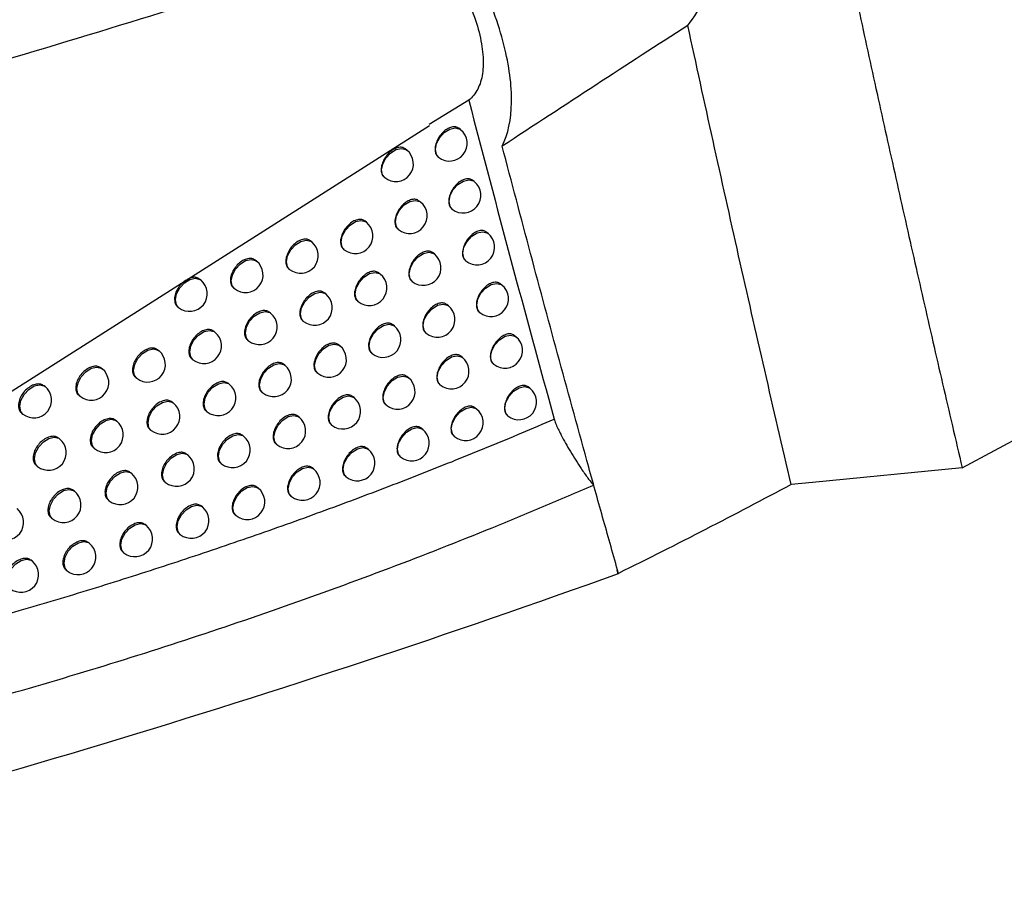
# Model space of a CAD drawing. Header units: millimetres. Extents: x 15231 to 16570, y 10019 to 11489.
# Tile 192 of 206: x 16392 to 16420, y 11014 to 11039. Entities that reach past the tile are written whole.
import ezdxf

# ---------------------------------------------------------------- set-up
doc = ezdxf.new("R2010")
doc.units = ezdxf.units.MM

msp = doc.modelspace()

# ---------------------------------------------------------------- linework, layer by layer
at = {"color": 7, "linetype": 'Continuous', "lineweight": 25}
for p, q in [((16419.042, 11026.029), (16508.197, 11073.964)), ((16405.067, 11036.439), (16403.943, 11035.757)), ((16384.597, 11023.417), (16403.959, 11035.727)), ((16404.837, 11035.606), (16404.789, 11035.644)), ((16403.315, 11035.027), (16403.27, 11035.063)), ((16404.198, 11034.837), (16404.211, 11034.826)), ((16402.672, 11034.26), (16402.688, 11034.247)), ((16405.224, 11034.135), (16405.176, 11034.174)), ((16403.704, 11033.554), (16403.659, 11033.591)), ((16404.585, 11033.365), (16404.598, 11033.355)), ((16402.169, 11032.985), (16402.127, 11033.019)), ((16403.062, 11032.787), (16403.077, 11032.775)), ((16405.614, 11032.667), (16405.566, 11032.706)), ((16400.62, 11032.428), (16400.581, 11032.459)), ((16401.524, 11032.221), (16401.543, 11032.206)), ((16404.096, 11032.085), (16404.05, 11032.121)), ((16399.056, 11031.882), (16399.02, 11031.911)), ((16404.976, 11031.897), (16404.988, 11031.887)), ((16399.972, 11031.666), (16399.993, 11031.649)), ((16402.563, 11031.514), (16402.521, 11031.548)), ((16397.477, 11031.349), (16397.444, 11031.375)), ((16403.454, 11031.317), (16403.47, 11031.305)), ((16406.007, 11031.202), (16405.958, 11031.241)), ((16398.405, 11031.123), (16398.429, 11031.103)), ((16401.017, 11030.954), (16400.977, 11030.986)), ((16401.919, 11030.749), (16401.937, 11030.734)), ((16404.491, 11030.618), (16404.445, 11030.654)), ((16396.824, 11030.591), (16396.851, 11030.569)), ((16399.455, 11030.406), (16399.419, 11030.436)), ((16405.369, 11030.431), (16405.381, 11030.422)), ((16400.369, 11030.192), (16400.39, 11030.175)), ((16402.961, 11030.045), (16402.918, 11030.079)), ((16397.88, 11029.87), (16397.847, 11029.897)), ((16403.85, 11029.85), (16403.865, 11029.838)), ((16406.403, 11029.739), (16406.353, 11029.779)), ((16398.805, 11029.646), (16398.829, 11029.627)), ((16401.416, 11029.483), (16401.376, 11029.515)), ((16396.29, 11029.345), (16396.26, 11029.37)), ((16402.317, 11029.279), (16402.334, 11029.265)), ((16397.227, 11029.112), (16397.254, 11029.091)), ((16399.858, 11028.933), (16399.821, 11028.963)), ((16404.889, 11029.153), (16404.842, 11029.19)), ((16405.765, 11028.968), (16405.776, 11028.959)), ((16394.686, 11028.832), (16394.658, 11028.854)), ((16400.77, 11028.72), (16400.79, 11028.704)), ((16395.634, 11028.59), (16395.664, 11028.566)), ((16398.285, 11028.395), (16398.251, 11028.422)), ((16403.361, 11028.579), (16403.317, 11028.614)), ((16404.248, 11028.385), (16404.262, 11028.374)), ((16393.067, 11028.331), (16393.042, 11028.35)), ((16399.208, 11028.173), (16399.232, 11028.154)), ((16406.801, 11028.279), (16406.752, 11028.319)), ((16394.027, 11028.079), (16394.06, 11028.053)), ((16396.699, 11027.867), (16396.668, 11027.892)), ((16401.819, 11028.015), (16401.778, 11028.048)), ((16402.717, 11027.813), (16402.734, 11027.799)), ((16392.405, 11027.579), (16392.441, 11027.551)), ((16397.633, 11027.636), (16397.659, 11027.615)), ((16405.289, 11027.692), (16405.243, 11027.729)), ((16395.098, 11027.352), (16395.069, 11027.374)), ((16400.263, 11027.463), (16400.226, 11027.493)), ((16406.164, 11027.508), (16406.175, 11027.5)), ((16396.043, 11027.111), (16396.072, 11027.088)), ((16401.173, 11027.252), (16401.193, 11027.236)), ((16403.764, 11027.116), (16403.72, 11027.151)), ((16393.482, 11026.847), (16393.457, 11026.868)), ((16398.693, 11026.922), (16398.659, 11026.95)), ((16399.614, 11026.702), (16399.637, 11026.684)), ((16404.649, 11026.923), (16404.663, 11026.912)), ((16394.44, 11026.598), (16394.471, 11026.572)), ((16402.224, 11026.55), (16402.183, 11026.583)), ((16397.11, 11026.392), (16397.078, 11026.418)), ((16398.042, 11026.163), (16398.067, 11026.143)), ((16403.121, 11026.349), (16403.137, 11026.336)), ((16392.822, 11026.095), (16392.856, 11026.068)), ((16395.512, 11025.874), (16395.483, 11025.897)), ((16400.671, 11025.996), (16400.633, 11026.027)), ((16419.042, 11026.029), (16414.804, 11025.613)), ((16396.455, 11025.636), (16396.484, 11025.613)), ((16401.578, 11025.786), (16401.598, 11025.771)), ((16414.804, 11025.613), (16414.199, 11025.554)), ((16393.9, 11025.367), (16393.874, 11025.388)), ((16399.104, 11025.453), (16399.069, 11025.481)), ((16394.855, 11025.119), (16394.886, 11025.094)), ((16400.023, 11025.234), (16400.045, 11025.216)), ((16397.524, 11024.921), (16397.491, 11024.947)), ((16393.24, 11024.614), (16393.274, 11024.587)), ((16398.453, 11024.693), (16398.478, 11024.673)), ((16395.929, 11024.399), (16395.9, 11024.423)), ((16394.321, 11023.889), (16394.294, 11023.911)), ((16396.87, 11024.163), (16396.897, 11024.141)), ((16395.272, 11023.644), (16395.303, 11023.62)), ((16392.699, 11023.391), (16392.675, 11023.41)), ((16393.661, 11023.137), (16393.695, 11023.11)), ((16409.299, 11023.025), (16409.271, 11023.127)), ((16409.294, 11023.045), (16409.308, 11023.037))]:
    msp.add_line(p, q, dxfattribs=at)
at = {"color": 7, "linetype": 'Continuous', "lineweight": 25, "flags": 128}
for points in [[(16404.211, 11034.826), (16404.151, 11034.903), (16404.122, 11035.044), (16404.155, 11035.212), (16404.244, 11035.38), (16404.375, 11035.524), (16404.529, 11035.62), (16404.682, 11035.655), (16404.812, 11035.623), (16404.837, 11035.606)], [(16402.688, 11034.247), (16402.628, 11034.324), (16402.6, 11034.465), (16402.632, 11034.633), (16402.721, 11034.802), (16402.853, 11034.945), (16403.007, 11035.041), (16403.16, 11035.076), (16403.289, 11035.045), (16403.315, 11035.027)], [(16404.598, 11033.355), (16404.538, 11033.432), (16404.509, 11033.573), (16404.542, 11033.741), (16404.631, 11033.909), (16404.762, 11034.053), (16404.916, 11034.149), (16405.07, 11034.184), (16405.199, 11034.153), (16405.224, 11034.135)], [(16403.077, 11032.775), (16403.017, 11032.851), (16402.989, 11032.993), (16403.021, 11033.161), (16403.11, 11033.329), (16403.242, 11033.472), (16403.396, 11033.569), (16403.549, 11033.604), (16403.678, 11033.572), (16403.704, 11033.554)], [(16401.543, 11032.206), (16401.483, 11032.282), (16401.454, 11032.424), (16401.487, 11032.592), (16401.575, 11032.76), (16401.707, 11032.903), (16401.861, 11033), (16402.014, 11033.035), (16402.144, 11033.003), (16402.169, 11032.985)], [(16404.988, 11031.887), (16404.928, 11031.964), (16404.899, 11032.105), (16404.932, 11032.273), (16405.021, 11032.441), (16405.152, 11032.585), (16405.306, 11032.681), (16405.459, 11032.716), (16405.589, 11032.684), (16405.614, 11032.667)], [(16399.993, 11031.649), (16399.933, 11031.725), (16399.905, 11031.866), (16399.937, 11032.034), (16400.026, 11032.203), (16400.158, 11032.346), (16400.312, 11032.442), (16400.465, 11032.477), (16400.594, 11032.446), (16400.62, 11032.428)], [(16403.47, 11031.305), (16403.41, 11031.381), (16403.381, 11031.523), (16403.414, 11031.691), (16403.502, 11031.859), (16403.634, 11032.002), (16403.788, 11032.099), (16403.941, 11032.134), (16404.07, 11032.102), (16404.096, 11032.085)], [(16398.429, 11031.103), (16398.369, 11031.179), (16398.341, 11031.321), (16398.373, 11031.489), (16398.462, 11031.657), (16398.594, 11031.8), (16398.748, 11031.897), (16398.901, 11031.932), (16399.03, 11031.9), (16399.056, 11031.882)], [(16401.937, 11030.734), (16401.877, 11030.811), (16401.848, 11030.952), (16401.881, 11031.12), (16401.97, 11031.288), (16402.101, 11031.432), (16402.255, 11031.528), (16402.409, 11031.563), (16402.538, 11031.531), (16402.563, 11031.514)], [(16396.851, 11030.569), (16396.791, 11030.645), (16396.762, 11030.787), (16396.795, 11030.955), (16396.884, 11031.123), (16397.015, 11031.266), (16397.169, 11031.363), (16397.323, 11031.398), (16397.452, 11031.366), (16397.477, 11031.349)], [(16405.381, 11030.422), (16405.321, 11030.498), (16405.292, 11030.64), (16405.325, 11030.808), (16405.413, 11030.976), (16405.545, 11031.119), (16405.699, 11031.216), (16405.852, 11031.251), (16405.982, 11031.219), (16406.007, 11031.202)], [(16400.39, 11030.175), (16400.33, 11030.251), (16400.302, 11030.393), (16400.334, 11030.56), (16400.423, 11030.729), (16400.555, 11030.872), (16400.709, 11030.969), (16400.862, 11031.004), (16400.991, 11030.972), (16401.017, 11030.954)], [(16403.865, 11029.838), (16403.804, 11029.914), (16403.776, 11030.056), (16403.808, 11030.224), (16403.897, 11030.392), (16404.029, 11030.535), (16404.183, 11030.632), (16404.336, 11030.667), (16404.465, 11030.635), (16404.491, 11030.618)], [(16398.829, 11029.627), (16398.769, 11029.703), (16398.741, 11029.845), (16398.773, 11030.013), (16398.862, 11030.181), (16398.993, 11030.324), (16399.148, 11030.421), (16399.301, 11030.456), (16399.43, 11030.424), (16399.455, 11030.406)], [(16402.334, 11029.265), (16402.274, 11029.342), (16402.246, 11029.483), (16402.278, 11029.651), (16402.367, 11029.819), (16402.499, 11029.963), (16402.653, 11030.059), (16402.806, 11030.094), (16402.935, 11030.062), (16402.961, 11030.045)], [(16397.254, 11029.091), (16397.194, 11029.167), (16397.165, 11029.308), (16397.198, 11029.476), (16397.286, 11029.645), (16397.418, 11029.788), (16397.572, 11029.884), (16397.725, 11029.919), (16397.855, 11029.888), (16397.88, 11029.87)], [(16405.776, 11028.959), (16405.716, 11029.036), (16405.688, 11029.177), (16405.72, 11029.345), (16405.809, 11029.513), (16405.941, 11029.657), (16406.095, 11029.753), (16406.248, 11029.788), (16406.377, 11029.756), (16406.403, 11029.739)], [(16400.79, 11028.704), (16400.73, 11028.78), (16400.701, 11028.922), (16400.734, 11029.09), (16400.823, 11029.258), (16400.954, 11029.401), (16401.108, 11029.498), (16401.262, 11029.533), (16401.391, 11029.501), (16401.416, 11029.483)], [(16395.664, 11028.566), (16395.604, 11028.642), (16395.575, 11028.784), (16395.608, 11028.951), (16395.697, 11029.12), (16395.828, 11029.263), (16395.982, 11029.36), (16396.136, 11029.395), (16396.265, 11029.363), (16396.29, 11029.345)], [(16399.232, 11028.154), (16399.172, 11028.23), (16399.143, 11028.372), (16399.176, 11028.539), (16399.264, 11028.708), (16399.396, 11028.851), (16399.55, 11028.948), (16399.703, 11028.983), (16399.833, 11028.951), (16399.858, 11028.933)], [(16404.262, 11028.374), (16404.202, 11028.45), (16404.174, 11028.592), (16404.206, 11028.759), (16404.295, 11028.928), (16404.427, 11029.071), (16404.581, 11029.168), (16404.734, 11029.203), (16404.863, 11029.171), (16404.889, 11029.153)], [(16394.06, 11028.053), (16394, 11028.129), (16393.971, 11028.271), (16394.004, 11028.438), (16394.092, 11028.607), (16394.224, 11028.75), (16394.378, 11028.846), (16394.531, 11028.881), (16394.66, 11028.85), (16394.686, 11028.832)], [(16392.441, 11027.551), (16392.381, 11027.627), (16392.352, 11027.769), (16392.385, 11027.937), (16392.474, 11028.105), (16392.605, 11028.248), (16392.759, 11028.345), (16392.913, 11028.38), (16393.042, 11028.348), (16393.067, 11028.331)], [(16397.659, 11027.615), (16397.599, 11027.692), (16397.57, 11027.833), (16397.603, 11028.001), (16397.692, 11028.169), (16397.823, 11028.313), (16397.977, 11028.409), (16398.131, 11028.444), (16398.26, 11028.412), (16398.285, 11028.395)], [(16402.734, 11027.799), (16402.674, 11027.876), (16402.646, 11028.017), (16402.678, 11028.185), (16402.767, 11028.353), (16402.899, 11028.497), (16403.053, 11028.593), (16403.206, 11028.628), (16403.335, 11028.596), (16403.361, 11028.579)], [(16406.175, 11027.5), (16406.115, 11027.576), (16406.087, 11027.718), (16406.119, 11027.885), (16406.208, 11028.054), (16406.339, 11028.197), (16406.493, 11028.293), (16406.647, 11028.328), (16406.776, 11028.297), (16406.801, 11028.279)], [(16396.072, 11027.088), (16396.012, 11027.164), (16395.984, 11027.306), (16396.016, 11027.474), (16396.105, 11027.642), (16396.237, 11027.785), (16396.391, 11027.882), (16396.544, 11027.917), (16396.673, 11027.885), (16396.699, 11027.867)], [(16401.193, 11027.236), (16401.133, 11027.312), (16401.104, 11027.454), (16401.137, 11027.622), (16401.225, 11027.79), (16401.357, 11027.933), (16401.511, 11028.03), (16401.664, 11028.065), (16401.793, 11028.033), (16401.819, 11028.015)], [(16404.663, 11026.912), (16404.603, 11026.989), (16404.574, 11027.13), (16404.607, 11027.298), (16404.696, 11027.466), (16404.827, 11027.61), (16404.981, 11027.706), (16405.135, 11027.741), (16405.264, 11027.709), (16405.289, 11027.692)], [(16394.471, 11026.572), (16394.411, 11026.648), (16394.383, 11026.79), (16394.415, 11026.958), (16394.504, 11027.126), (16394.636, 11027.269), (16394.79, 11027.366), (16394.943, 11027.401), (16395.072, 11027.369), (16395.098, 11027.352)], [(16399.637, 11026.684), (16399.577, 11026.76), (16399.548, 11026.902), (16399.581, 11027.069), (16399.67, 11027.238), (16399.801, 11027.381), (16399.955, 11027.478), (16400.109, 11027.513), (16400.238, 11027.481), (16400.263, 11027.463)], [(16403.137, 11026.336), (16403.077, 11026.412), (16403.049, 11026.554), (16403.081, 11026.722), (16403.17, 11026.89), (16403.302, 11027.033), (16403.456, 11027.13), (16403.609, 11027.165), (16403.738, 11027.133), (16403.764, 11027.116)], [(16392.856, 11026.068), (16392.796, 11026.144), (16392.768, 11026.285), (16392.8, 11026.453), (16392.889, 11026.622), (16393.02, 11026.765), (16393.175, 11026.861), (16393.328, 11026.896), (16393.457, 11026.865), (16393.482, 11026.847)], [(16398.067, 11026.143), (16398.007, 11026.219), (16397.979, 11026.361), (16398.011, 11026.528), (16398.1, 11026.697), (16398.231, 11026.84), (16398.386, 11026.937), (16398.539, 11026.972), (16398.668, 11026.94), (16398.693, 11026.922)], [(16396.484, 11025.613), (16396.424, 11025.689), (16396.395, 11025.831), (16396.428, 11025.999), (16396.516, 11026.167), (16396.648, 11026.31), (16396.802, 11026.407), (16396.955, 11026.442), (16397.084, 11026.41), (16397.11, 11026.392)], [(16401.598, 11025.771), (16401.538, 11025.847), (16401.509, 11025.989), (16401.542, 11026.156), (16401.631, 11026.325), (16401.762, 11026.468), (16401.916, 11026.565), (16402.07, 11026.6), (16402.199, 11026.568), (16402.224, 11026.55)], [(16394.886, 11025.094), (16394.826, 11025.171), (16394.797, 11025.312), (16394.83, 11025.48), (16394.919, 11025.648), (16395.05, 11025.792), (16395.204, 11025.888), (16395.358, 11025.923), (16395.487, 11025.891), (16395.512, 11025.874)], [(16400.045, 11025.216), (16399.985, 11025.293), (16399.956, 11025.434), (16399.989, 11025.602), (16400.078, 11025.77), (16400.209, 11025.914), (16400.363, 11026.01), (16400.517, 11026.045), (16400.646, 11026.013), (16400.671, 11025.996)], [(16393.274, 11024.587), (16393.214, 11024.664), (16393.186, 11024.805), (16393.218, 11024.973), (16393.307, 11025.141), (16393.438, 11025.285), (16393.593, 11025.381), (16393.746, 11025.416), (16393.875, 11025.384), (16393.9, 11025.367)], [(16398.478, 11024.673), (16398.418, 11024.75), (16398.389, 11024.891), (16398.422, 11025.059), (16398.511, 11025.227), (16398.642, 11025.371), (16398.796, 11025.467), (16398.95, 11025.502), (16399.079, 11025.47), (16399.104, 11025.453)], [(16396.897, 11024.141), (16396.837, 11024.217), (16396.809, 11024.359), (16396.841, 11024.527), (16396.93, 11024.695), (16397.062, 11024.838), (16397.216, 11024.935), (16397.369, 11024.97), (16397.498, 11024.938), (16397.524, 11024.921)], [(16395.303, 11023.62), (16395.243, 11023.696), (16395.214, 11023.838), (16395.247, 11024.006), (16395.336, 11024.174), (16395.467, 11024.317), (16395.621, 11024.414), (16395.775, 11024.449), (16395.904, 11024.417), (16395.929, 11024.399)], [(16393.695, 11023.11), (16393.635, 11023.186), (16393.606, 11023.328), (16393.639, 11023.496), (16393.727, 11023.664), (16393.859, 11023.807), (16394.013, 11023.904), (16394.166, 11023.939), (16394.296, 11023.907), (16394.321, 11023.889)], [(16392.072, 11022.611), (16392.012, 11022.687), (16391.984, 11022.829), (16392.016, 11022.997), (16392.105, 11023.165), (16392.237, 11023.308), (16392.391, 11023.405), (16392.544, 11023.44), (16392.673, 11023.408), (16392.699, 11023.391)]]:
    msp.add_lwpolyline(points, dxfattribs=at)
at = {"color": 7, "linetype": 'Continuous', "lineweight": 25}
for centre in [(16404.524, 11035.216), (16403.001, 11034.637), (16404.911, 11033.745), (16403.391, 11033.165), (16401.856, 11032.596), (16405.301, 11032.277), (16400.306, 11032.038), (16403.783, 11031.695), (16398.743, 11031.493), (16402.25, 11031.124), (16397.164, 11030.959), (16405.694, 11030.812), (16400.703, 11030.565), (16404.178, 11030.228), (16399.142, 11030.017), (16402.647, 11029.655), (16397.567, 11029.48), (16406.09, 11029.349), (16395.977, 11028.956), (16401.103, 11029.094), (16399.545, 11028.544), (16404.575, 11028.764), (16394.373, 11028.442), (16397.972, 11028.005), (16403.048, 11028.189), (16392.754, 11027.941), (16406.488, 11027.889), (16396.386, 11027.478), (16401.506, 11027.626), (16404.976, 11027.302), (16394.785, 11026.962), (16399.95, 11027.073), (16403.45, 11026.726), (16393.169, 11026.457), (16398.38, 11026.532), (16401.911, 11026.16), (16396.797, 11026.003), (16395.199, 11025.484), (16400.358, 11025.606), (16393.587, 11024.977), (16398.791, 11025.063), (16391.962, 11024.481), (16397.21, 11024.531), (16395.616, 11024.01), (16394.008, 11023.5), (16392.386, 11023.001)]:
    msp.add_arc(centre, 0.5, 231.2257, 51.2257, dxfattribs=at)
for points, knots in [([(16413.798, 11050.062), (16413.962, 11049.253), (16414.291, 11047.633), (16414.792, 11045.211), (16415.3, 11042.794), (16415.814, 11040.383), (16416.335, 11037.977), (16416.863, 11035.576), (16417.398, 11033.181), (16417.939, 11030.791), (16418.486, 11028.406), (16418.857, 11026.821), (16419.042, 11026.029)], [0, 0, 0, 0, 0.100005, 0.200007, 0.300006, 0.400004, 0.5, 0.599997, 0.699995, 0.799994, 0.899995, 1, 1, 1, 1]), ([(16411.273, 11038.557), (16411.457, 11038.799), (16411.615, 11039.045), (16411.808, 11039.424), (16411.866, 11039.552), (16411.965, 11039.811), (16412.006, 11039.943), (16412.105, 11040.334), (16412.137, 11040.592), (16412.133, 11041.104), (16412.096, 11041.359), (16411.962, 11041.847), (16411.866, 11042.081), (16411.62, 11042.532), (16411.472, 11042.748), (16410.973, 11043.356), (16410.568, 11043.715), (16410.109, 11044.041)], [0, 0, 0, 0, 0.125, 0.125, 0.1875, 0.1875, 0.25, 0.25, 0.375, 0.375, 0.5, 0.5, 0.625, 0.625, 0.75, 0.75, 1, 1, 1, 1]), ([(16406.015, 11035.138), (16406.183, 11035.48), (16406.272, 11035.894), (16406.284, 11036.623), (16406.268, 11036.884), (16406.195, 11037.427), (16406.139, 11037.71), (16405.988, 11038.303), (16405.892, 11038.614), (16405.661, 11039.253), (16405.529, 11039.578), (16405.228, 11040.24), (16405.061, 11040.576), (16404.69, 11041.261), (16404.486, 11041.609), (16404.269, 11041.955)], [0, 0, 0, 0, 0.25, 0.25, 0.375, 0.375, 0.5, 0.5, 0.625, 0.625, 0.75, 0.75, 0.875, 0.875, 1, 1, 1, 1]), ([(16384.773, 11035.411), (16386.457, 11035.933), (16388.116, 11036.433), (16391.388, 11037.416), (16393.001, 11037.899), (16397.76, 11039.346), (16400.833, 11040.312), (16403.809, 11041.351)], [0, 0, 0, 0, 0.25, 0.25, 0.5, 0.5, 1, 1, 1, 1]), ([(16403.809, 11041.351), (16404.001, 11041.096), (16404.178, 11040.839), (16404.504, 11040.326), (16404.653, 11040.068), (16404.918, 11039.557), (16405.032, 11039.308), (16405.223, 11038.825), (16405.301, 11038.589), (16405.415, 11038.142), (16405.452, 11037.932), (16405.485, 11037.54), (16405.481, 11037.357), (16405.432, 11037.028), (16405.387, 11036.883), (16405.257, 11036.632), (16405.172, 11036.524), (16405.067, 11036.439)], [0, 0, 0, 0, 0.125, 0.125, 0.25, 0.25, 0.375, 0.375, 0.5, 0.5, 0.625, 0.625, 0.75, 0.75, 0.875, 0.875, 1, 1, 1, 1]), ([(16414.199, 11025.554), (16413.697, 11027.708), (16413.199, 11029.868), (16412.224, 11034.203), (16411.744, 11036.377), (16411.273, 11038.557)], [0, 0, 0, 0, 0.5, 0.5, 1, 1, 1, 1]), ([(16404.789, 11035.643), (16404.761, 11035.66), (16404.703, 11035.695), (16404.583, 11035.686), (16404.453, 11035.63), (16404.327, 11035.529), (16404.22, 11035.395), (16404.144, 11035.245), (16404.107, 11035.093), (16404.116, 11034.961), (16404.151, 11034.873), (16404.191, 11034.848), (16404.202, 11034.842)], [0, 0, 0, 0, 0.101675, 0.209025, 0.316637, 0.424402, 0.53215, 0.639729, 0.747068, 0.854196, 0.961225, 1, 1, 1, 1]), ([(16403.269, 11035.062), (16403.241, 11035.079), (16403.182, 11035.114), (16403.061, 11035.106), (16402.93, 11035.051), (16402.803, 11034.951), (16402.695, 11034.818), (16402.618, 11034.668), (16402.581, 11034.517), (16402.59, 11034.385), (16402.625, 11034.296), (16402.665, 11034.272), (16402.676, 11034.266)], [0, 0, 0, 0, 0.101941, 0.209307, 0.31685, 0.424493, 0.532122, 0.639636, 0.746991, 0.854207, 0.961358, 1, 1, 1, 1]), ([(16409.308, 11023.037), (16409.238, 11023.287), (16409.167, 11023.537), (16409.026, 11024.038), (16408.815, 11024.789), (16408.605, 11025.542), (16408.187, 11027.049), (16407.357, 11030.068), (16406.547, 11033.106), (16406.015, 11035.138)], [0, 0, 0, 0, 0.0625, 0.0625, 0.125, 0.25, 0.25, 0.5, 1, 1, 1, 1]), ([(16405.175, 11034.173), (16405.147, 11034.189), (16405.089, 11034.224), (16404.97, 11034.215), (16404.84, 11034.159), (16404.714, 11034.058), (16404.608, 11033.924), (16404.532, 11033.773), (16404.495, 11033.621), (16404.504, 11033.489), (16404.538, 11033.401), (16404.578, 11033.377), (16404.589, 11033.371)], [0, 0, 0, 0, 0.101635, 0.208982, 0.316605, 0.424389, 0.532155, 0.639745, 0.747081, 0.854195, 0.961204, 1, 1, 1, 1]), ([(16403.658, 11033.589), (16403.63, 11033.607), (16403.571, 11033.642), (16403.45, 11033.633), (16403.32, 11033.578), (16403.193, 11033.478), (16403.085, 11033.345), (16403.008, 11033.195), (16402.971, 11033.044), (16402.98, 11032.912), (16403.014, 11032.823), (16403.055, 11032.799), (16403.066, 11032.793)], [0, 0, 0, 0, 0.101905, 0.209269, 0.316821, 0.424482, 0.532127, 0.639651, 0.747003, 0.854206, 0.961339, 1, 1, 1, 1]), ([(16402.126, 11033.018), (16402.098, 11033.035), (16402.039, 11033.071), (16401.916, 11033.063), (16401.784, 11033.009), (16401.656, 11032.91), (16401.547, 11032.778), (16401.47, 11032.629), (16401.432, 11032.478), (16401.441, 11032.345), (16401.476, 11032.257), (16401.517, 11032.232), (16401.528, 11032.226)], [0, 0, 0, 0, 0.1021236, 0.2094988, 0.316993, 0.4245531, 0.5321014, 0.6395729, 0.7469395, 0.8542158, 0.9614488, 1, 1, 1, 1]), ([(16405.565, 11032.705), (16405.537, 11032.722), (16405.479, 11032.756), (16405.359, 11032.747), (16405.23, 11032.691), (16405.105, 11032.589), (16404.998, 11032.456), (16404.922, 11032.305), (16404.885, 11032.153), (16404.894, 11032.021), (16404.928, 11031.933), (16404.969, 11031.909), (16404.98, 11031.902)], [0, 0, 0, 0, 0.101594, 0.20894, 0.316573, 0.424376, 0.532161, 0.639761, 0.747094, 0.854194, 0.961184, 1, 1, 1, 1]), ([(16400.58, 11032.458), (16400.551, 11032.476), (16400.491, 11032.512), (16400.368, 11032.505), (16400.235, 11032.451), (16400.106, 11032.353), (16399.996, 11032.223), (16399.918, 11032.074), (16399.879, 11031.923), (16399.888, 11031.791), (16399.923, 11031.703), (16399.965, 11031.678), (16399.976, 11031.671)], [0, 0, 0, 0, 0.102293, 0.209675, 0.317123, 0.424605, 0.53208, 0.639514, 0.746892, 0.854224, 0.961533, 1, 1, 1, 1]), ([(16404.05, 11032.12), (16404.021, 11032.137), (16403.963, 11032.172), (16403.842, 11032.163), (16403.712, 11032.108), (16403.585, 11032.008), (16403.477, 11031.875), (16403.401, 11031.725), (16403.364, 11031.573), (16403.372, 11031.441), (16403.407, 11031.353), (16403.448, 11031.329), (16403.458, 11031.322)], [0, 0, 0, 0, 0.101868, 0.20923, 0.316793, 0.424471, 0.532133, 0.639665, 0.747015, 0.854205, 0.96132, 1, 1, 1, 1]), ([(16399.019, 11031.91), (16398.99, 11031.928), (16398.93, 11031.964), (16398.805, 11031.958), (16398.671, 11031.906), (16398.54, 11031.809), (16398.429, 11031.679), (16398.35, 11031.531), (16398.312, 11031.38), (16398.321, 11031.248), (16398.356, 11031.16), (16398.398, 11031.134), (16398.409, 11031.128)], [0, 0, 0, 0, 0.1024127, 0.2097993, 0.3172139, 0.4246423, 0.5320668, 0.6394747, 0.7468619, 0.8542315, 0.9615914, 1, 1, 1, 1]), ([(16402.52, 11031.547), (16402.492, 11031.564), (16402.433, 11031.6), (16402.311, 11031.592), (16402.179, 11031.537), (16402.051, 11031.438), (16401.942, 11031.306), (16401.865, 11031.156), (16401.827, 11031.005), (16401.836, 11030.873), (16401.871, 11030.785), (16401.912, 11030.76), (16401.923, 11030.754)], [0, 0, 0, 0, 0.1020915, 0.2094654, 0.3169687, 0.424544, 0.5321069, 0.6395859, 0.7469499, 0.8542148, 0.9614325, 1, 1, 1, 1]), ([(16397.061, 11031.342), (16397.028, 11031.32), (16396.951, 11031.268), (16396.848, 11031.146), (16396.769, 11031), (16396.73, 11030.849), (16396.739, 11030.717), (16396.774, 11030.628), (16396.816, 11030.603), (16396.828, 11030.596)], [0, 0, 0, 0, 0.12391, 0.287448, 0.450983, 0.614513, 0.77804, 0.941564, 1, 1, 1, 1]), ([(16397.444, 11031.374), (16397.414, 11031.392), (16397.353, 11031.428), (16397.228, 11031.426), (16397.138, 11031.385), (16397.093, 11031.365)], [0, 0, 0, 0, 0.32361, 0.662706, 1, 1, 1, 1]), ([(16405.957, 11031.24), (16405.929, 11031.257), (16405.872, 11031.291), (16405.752, 11031.282), (16405.623, 11031.225), (16405.498, 11031.124), (16405.391, 11030.99), (16405.315, 11030.839), (16405.279, 11030.687), (16405.288, 11030.555), (16405.322, 11030.467), (16405.362, 11030.443), (16405.373, 11030.436)], [0, 0, 0, 0, 0.101554, 0.208897, 0.31654, 0.424362, 0.532166, 0.639777, 0.747108, 0.854193, 0.961163, 1, 1, 1, 1]), ([(16400.977, 11030.985), (16400.947, 11031.002), (16400.888, 11031.038), (16400.765, 11031.031), (16400.632, 11030.978), (16400.503, 11030.879), (16400.393, 11030.748), (16400.315, 11030.6), (16400.277, 11030.449), (16400.286, 11030.317), (16400.321, 11030.228), (16400.362, 11030.203), (16400.373, 11030.197)], [0, 0, 0, 0, 0.102266, 0.209648, 0.317103, 0.424598, 0.532085, 0.639524, 0.7469, 0.854223, 0.96152, 1, 1, 1, 1]), ([(16404.444, 11030.653), (16404.416, 11030.67), (16404.358, 11030.706), (16404.237, 11030.697), (16404.107, 11030.641), (16403.98, 11030.541), (16403.873, 11030.408), (16403.796, 11030.257), (16403.759, 11030.106), (16403.768, 11029.974), (16403.802, 11029.886), (16403.843, 11029.861), (16403.854, 11029.855)], [0, 0, 0, 0, 0.101831, 0.209191, 0.316764, 0.42446, 0.532139, 0.63968, 0.747027, 0.854204, 0.961301, 1, 1, 1, 1]), ([(16399.418, 11030.435), (16399.389, 11030.452), (16399.329, 11030.489), (16399.205, 11030.482), (16399.07, 11030.43), (16398.94, 11030.332), (16398.829, 11030.202), (16398.751, 11030.054), (16398.712, 11029.904), (16398.721, 11029.772), (16398.756, 11029.683), (16398.798, 11029.658), (16398.809, 11029.651)], [0, 0, 0, 0, 0.102394, 0.20978, 0.3172, 0.424637, 0.532069, 0.639481, 0.746867, 0.85423, 0.961582, 1, 1, 1, 1]), ([(16402.917, 11030.078), (16402.888, 11030.095), (16402.83, 11030.131), (16402.708, 11030.123), (16402.576, 11030.068), (16402.449, 11029.969), (16402.34, 11029.837), (16402.263, 11029.687), (16402.225, 11029.536), (16402.234, 11029.404), (16402.269, 11029.316), (16402.31, 11029.291), (16402.321, 11029.285)], [0, 0, 0, 0, 0.102059, 0.209431, 0.316944, 0.424535, 0.532113, 0.639599, 0.746961, 0.854214, 0.961416, 1, 1, 1, 1]), ([(16397.846, 11029.896), (16397.816, 11029.914), (16397.756, 11029.951), (16397.63, 11029.945), (16397.495, 11029.894), (16397.363, 11029.797), (16397.252, 11029.668), (16397.172, 11029.521), (16397.133, 11029.37), (16397.142, 11029.238), (16397.178, 11029.149), (16397.22, 11029.124), (16397.231, 11029.117)], [0, 0, 0, 0, 0.1024741, 0.2098628, 0.317261, 0.4246633, 0.532064, 0.63946, 0.7468506, 0.8542367, 0.9616198, 1, 1, 1, 1]), ([(16406.353, 11029.777), (16406.325, 11029.794), (16406.267, 11029.829), (16406.148, 11029.819), (16406.019, 11029.763), (16405.894, 11029.661), (16405.787, 11029.527), (16405.712, 11029.376), (16405.675, 11029.224), (16405.684, 11029.092), (16405.718, 11029.004), (16405.758, 11028.98), (16405.769, 11028.974)], [0, 0, 0, 0, 0.1015133, 0.2088535, 0.3165077, 0.4243484, 0.5321718, 0.6397924, 0.7471211, 0.8541925, 0.9611425, 1, 1, 1, 1]), ([(16401.376, 11029.514), (16401.347, 11029.532), (16401.287, 11029.568), (16401.164, 11029.561), (16401.032, 11029.507), (16400.903, 11029.408), (16400.793, 11029.277), (16400.715, 11029.128), (16400.677, 11028.977), (16400.686, 11028.845), (16400.721, 11028.757), (16400.763, 11028.732), (16400.773, 11028.725)], [0, 0, 0, 0, 0.102239, 0.2096196, 0.3170829, 0.4245909, 0.5320894, 0.6395348, 0.7469089, 0.8542222, 0.9615059, 1, 1, 1, 1]), ([(16396.259, 11029.369), (16396.229, 11029.387), (16396.168, 11029.424), (16396.041, 11029.42), (16395.905, 11029.369), (16395.772, 11029.274), (16395.659, 11029.145), (16395.579, 11028.998), (16395.54, 11028.849), (16395.549, 11028.716), (16395.584, 11028.627), (16395.627, 11028.602), (16395.638, 11028.595)], [0, 0, 0, 0, 0.102509, 0.209899, 0.31729, 0.424681, 0.532071, 0.639462, 0.746852, 0.854242, 0.961633, 1, 1, 1, 1]), ([(16404.842, 11029.189), (16404.813, 11029.206), (16404.755, 11029.242), (16404.635, 11029.233), (16404.505, 11029.177), (16404.378, 11029.076), (16404.271, 11028.943), (16404.195, 11028.793), (16404.157, 11028.641), (16404.166, 11028.509), (16404.201, 11028.421), (16404.241, 11028.397), (16404.252, 11028.39)], [0, 0, 0, 0, 0.101793, 0.209151, 0.316734, 0.424448, 0.532145, 0.639696, 0.74704, 0.854203, 0.961282, 1, 1, 1, 1]), ([(16399.82, 11028.962), (16399.791, 11028.98), (16399.731, 11029.016), (16399.607, 11029.01), (16399.473, 11028.957), (16399.343, 11028.859), (16399.232, 11028.729), (16399.154, 11028.581), (16399.115, 11028.43), (16399.124, 11028.298), (16399.159, 11028.209), (16399.201, 11028.184), (16399.212, 11028.178)], [0, 0, 0, 0, 0.102373, 0.209758, 0.317185, 0.424631, 0.532073, 0.639489, 0.746873, 0.854229, 0.961572, 1, 1, 1, 1]), ([(16394.658, 11028.853), (16394.627, 11028.872), (16394.566, 11028.909), (16394.438, 11028.906), (16394.3, 11028.856), (16394.166, 11028.762), (16394.052, 11028.634), (16393.971, 11028.488), (16393.932, 11028.338), (16393.941, 11028.206), (16393.977, 11028.117), (16394.02, 11028.091), (16394.031, 11028.084)], [0, 0, 0, 0, 0.102499, 0.209892, 0.31729, 0.424692, 0.532094, 0.639488, 0.746872, 0.854247, 0.961622, 1, 1, 1, 1]), ([(16403.317, 11028.612), (16403.288, 11028.63), (16403.229, 11028.665), (16403.108, 11028.657), (16402.976, 11028.602), (16402.849, 11028.503), (16402.74, 11028.37), (16402.663, 11028.221), (16402.626, 11028.069), (16402.635, 11027.937), (16402.669, 11027.849), (16402.71, 11027.825), (16402.721, 11027.818)], [0, 0, 0, 0, 0.1020249, 0.2093961, 0.3169181, 0.4245251, 0.5321182, 0.6396129, 0.7469717, 0.8542128, 0.9613986, 1, 1, 1, 1]), ([(16393.042, 11028.349), (16393.011, 11028.368), (16392.949, 11028.406), (16392.82, 11028.404), (16392.681, 11028.355), (16392.546, 11028.261), (16392.431, 11028.135), (16392.349, 11027.989), (16392.309, 11027.84), (16392.318, 11027.708), (16392.355, 11027.618), (16392.398, 11027.592), (16392.409, 11027.585)], [0, 0, 0, 0, 0.102446, 0.209842, 0.317263, 0.424701, 0.532134, 0.639542, 0.746912, 0.854252, 0.961586, 1, 1, 1, 1]), ([(16398.251, 11028.421), (16398.221, 11028.439), (16398.161, 11028.476), (16398.035, 11028.47), (16397.9, 11028.418), (16397.769, 11028.322), (16397.657, 11028.192), (16397.578, 11028.045), (16397.539, 11027.894), (16397.548, 11027.762), (16397.584, 11027.673), (16397.626, 11027.648), (16397.637, 11027.641)], [0, 0, 0, 0, 0.102461, 0.20985, 0.317251, 0.424659, 0.532065, 0.639463, 0.746853, 0.854236, 0.961614, 1, 1, 1, 1]), ([(16401.778, 11028.047), (16401.749, 11028.064), (16401.69, 11028.1), (16401.567, 11028.093), (16401.434, 11028.039), (16401.306, 11027.94), (16401.196, 11027.809), (16401.119, 11027.66), (16401.081, 11027.509), (16401.09, 11027.377), (16401.124, 11027.288), (16401.166, 11027.264), (16401.177, 11027.257)], [0, 0, 0, 0, 0.1022107, 0.2095904, 0.3170619, 0.4245832, 0.5320944, 0.6395462, 0.7469179, 0.8542212, 0.9614916, 1, 1, 1, 1]), ([(16406.751, 11028.318), (16406.723, 11028.335), (16406.665, 11028.369), (16406.546, 11028.36), (16406.418, 11028.303), (16406.293, 11028.201), (16406.186, 11028.067), (16406.111, 11027.916), (16406.074, 11027.764), (16406.083, 11027.632), (16406.117, 11027.544), (16406.157, 11027.52), (16406.168, 11027.513)], [0, 0, 0, 0, 0.101472, 0.20881, 0.316475, 0.424335, 0.532177, 0.639808, 0.747135, 0.854192, 0.961122, 1, 1, 1, 1]), ([(16396.667, 11027.891), (16396.637, 11027.91), (16396.576, 11027.947), (16396.449, 11027.942), (16396.313, 11027.891), (16396.181, 11027.795), (16396.068, 11027.667), (16395.988, 11027.52), (16395.949, 11027.37), (16395.958, 11027.238), (16395.994, 11027.149), (16396.036, 11027.123), (16396.047, 11027.116)], [0, 0, 0, 0, 0.102505, 0.209895, 0.317286, 0.424677, 0.532068, 0.639459, 0.74685, 0.854241, 0.961632, 1, 1, 1, 1]), ([(16400.225, 11027.492), (16400.196, 11027.51), (16400.136, 11027.546), (16400.012, 11027.54), (16399.878, 11027.487), (16399.748, 11027.389), (16399.638, 11027.258), (16399.56, 11027.11), (16399.521, 11026.959), (16399.53, 11026.827), (16399.565, 11026.739), (16399.607, 11026.714), (16399.618, 11026.707)], [0, 0, 0, 0, 0.102351, 0.209736, 0.317168, 0.424625, 0.532076, 0.639497, 0.746879, 0.854228, 0.961561, 1, 1, 1, 1]), ([(16405.242, 11027.728), (16405.214, 11027.745), (16405.155, 11027.78), (16405.035, 11027.771), (16404.905, 11027.716), (16404.779, 11027.615), (16404.672, 11027.482), (16404.596, 11027.331), (16404.559, 11027.179), (16404.568, 11027.047), (16404.602, 11026.959), (16404.642, 11026.935), (16404.653, 11026.929)], [0, 0, 0, 0, 0.101755, 0.209111, 0.316704, 0.424436, 0.532151, 0.639711, 0.747052, 0.854202, 0.961263, 1, 1, 1, 1]), ([(16385.437, 11020.155), (16385.798, 11020.242), (16386.52, 11020.415), (16387.594, 11020.685), (16388.662, 11020.961), (16389.722, 11021.244), (16390.775, 11021.533), (16391.82, 11021.83), (16392.858, 11022.132), (16393.888, 11022.442), (16394.91, 11022.757), (16395.925, 11023.079), (16396.932, 11023.407), (16397.931, 11023.742), (16398.923, 11024.082), (16399.906, 11024.428), (16400.882, 11024.781), (16401.85, 11025.139), (16402.81, 11025.503), (16403.761, 11025.872), (16404.705, 11026.247), (16405.641, 11026.628), (16406.569, 11027.014), (16407.182, 11027.276), (16407.488, 11027.407)], [0, 0, 0, 0, 0.046629, 0.093155, 0.139577, 0.185894, 0.232103, 0.278205, 0.324196, 0.370077, 0.415846, 0.4615, 0.50704, 0.552463, 0.597769, 0.642956, 0.688022, 0.732966, 0.777787, 0.822484, 0.867055, 0.911499, 0.955814, 1, 1, 1, 1]), ([(16395.069, 11027.373), (16395.039, 11027.392), (16394.977, 11027.429), (16394.849, 11027.425), (16394.712, 11027.375), (16394.578, 11027.281), (16394.465, 11027.153), (16394.384, 11027.007), (16394.344, 11026.857), (16394.353, 11026.725), (16394.389, 11026.635), (16394.432, 11026.61), (16394.444, 11026.603)], [0, 0, 0, 0, 0.102506, 0.209897, 0.317292, 0.424689, 0.532087, 0.63948, 0.746866, 0.854246, 0.961627, 1, 1, 1, 1]), ([(16407.488, 11027.407), (16407.493, 11027.39), (16407.504, 11027.352), (16407.528, 11027.289), (16407.558, 11027.218), (16407.594, 11027.138), (16407.637, 11027.05), (16407.706, 11026.913), (16407.808, 11026.724), (16407.946, 11026.485), (16408.092, 11026.245), (16408.228, 11026.038), (16408.344, 11025.869), (16408.436, 11025.742), (16408.52, 11025.632), (16408.575, 11025.568), (16408.601, 11025.538)], [0, 0, 0, 0, 0.031874, 0.067501, 0.10704, 0.150608, 0.198291, 0.250156, 0.371737, 0.499924, 0.628211, 0.749628, 0.826392, 0.893483, 0.951198, 1, 1, 1, 1]), ([(16398.658, 11026.949), (16398.629, 11026.967), (16398.568, 11027.004), (16398.443, 11026.998), (16398.308, 11026.946), (16398.177, 11026.849), (16398.066, 11026.719), (16397.987, 11026.572), (16397.948, 11026.421), (16397.957, 11026.289), (16397.992, 11026.2), (16398.034, 11026.175), (16398.045, 11026.168)], [0, 0, 0, 0, 0.1024469, 0.2098349, 0.3172406, 0.4246547, 0.532066, 0.6394671, 0.746856, 0.8542347, 0.9616074, 1, 1, 1, 1]), ([(16403.719, 11027.15), (16403.691, 11027.167), (16403.632, 11027.202), (16403.51, 11027.194), (16403.379, 11027.139), (16403.252, 11027.039), (16403.144, 11026.907), (16403.067, 11026.757), (16403.03, 11026.606), (16403.038, 11026.474), (16403.073, 11026.385), (16403.114, 11026.361), (16403.125, 11026.355)], [0, 0, 0, 0, 0.1019907, 0.2093603, 0.316892, 0.4245152, 0.532124, 0.6396269, 0.7469829, 0.8542118, 0.9613812, 1, 1, 1, 1]), ([(16393.456, 11026.867), (16393.426, 11026.885), (16393.364, 11026.923), (16393.235, 11026.92), (16393.096, 11026.871), (16392.962, 11026.777), (16392.847, 11026.651), (16392.765, 11026.505), (16392.726, 11026.355), (16392.735, 11026.223), (16392.771, 11026.134), (16392.814, 11026.107), (16392.826, 11026.101)], [0, 0, 0, 0, 0.102463, 0.209858, 0.317272, 0.424698, 0.532122, 0.639526, 0.7469, 0.85425, 0.961597, 1, 1, 1, 1]), ([(16397.077, 11026.417), (16397.048, 11026.435), (16396.987, 11026.472), (16396.86, 11026.467), (16396.724, 11026.416), (16396.592, 11026.32), (16396.48, 11026.191), (16396.4, 11026.044), (16396.361, 11025.894), (16396.37, 11025.762), (16396.406, 11025.673), (16396.448, 11025.648), (16396.459, 11025.641)], [0, 0, 0, 0, 0.102499, 0.209889, 0.317281, 0.424674, 0.532067, 0.639458, 0.746849, 0.85424, 0.96163, 1, 1, 1, 1]), ([(16402.183, 11026.582), (16402.154, 11026.6), (16402.095, 11026.635), (16401.972, 11026.628), (16401.84, 11026.574), (16401.711, 11026.475), (16401.602, 11026.343), (16401.524, 11026.194), (16401.487, 11026.043), (16401.496, 11025.911), (16401.53, 11025.823), (16401.572, 11025.798), (16401.582, 11025.792)], [0, 0, 0, 0, 0.102181, 0.20956, 0.31704, 0.424575, 0.5321, 0.639558, 0.746927, 0.85422, 0.961477, 1, 1, 1, 1]), ([(16395.483, 11025.896), (16395.453, 11025.914), (16395.391, 11025.952), (16395.264, 11025.948), (16395.126, 11025.898), (16394.993, 11025.803), (16394.88, 11025.675), (16394.799, 11025.528), (16394.76, 11025.379), (16394.769, 11025.247), (16394.805, 11025.157), (16394.847, 11025.131), (16394.859, 11025.125)], [0, 0, 0, 0, 0.102509, 0.209901, 0.317293, 0.424687, 0.532081, 0.639472, 0.74686, 0.854245, 0.96163, 1, 1, 1, 1]), ([(16400.632, 11026.025), (16400.603, 11026.043), (16400.543, 11026.079), (16400.42, 11026.072), (16400.286, 11026.019), (16400.157, 11025.921), (16400.047, 11025.791), (16399.968, 11025.642), (16399.93, 11025.492), (16399.939, 11025.36), (16399.974, 11025.271), (16400.016, 11025.246), (16400.026, 11025.239)], [0, 0, 0, 0, 0.102328, 0.209712, 0.317151, 0.424619, 0.53208, 0.639506, 0.746886, 0.854227, 0.96155, 1, 1, 1, 1]), ([(16384.35, 11017.647), (16384.887, 11017.77), (16385.418, 11017.894), (16386.481, 11018.148), (16387.01, 11018.278), (16388.593, 11018.676), (16389.641, 11018.952), (16392.763, 11019.812), (16394.817, 11020.428), (16398.865, 11021.745), (16400.857, 11022.445), (16403.797, 11023.558), (16404.77, 11023.939), (16406.216, 11024.527), (16406.696, 11024.726), (16407.651, 11025.128), (16408.126, 11025.332), (16408.601, 11025.538)], [0, 0, 0, 0, 0.0625, 0.0625, 0.125, 0.125, 0.25, 0.25, 0.5, 0.5, 0.75, 0.75, 0.875, 0.875, 0.9375, 0.9375, 1, 1, 1, 1]), ([(16393.874, 11025.387), (16393.843, 11025.405), (16393.781, 11025.443), (16393.653, 11025.44), (16393.514, 11025.391), (16393.38, 11025.297), (16393.266, 11025.17), (16393.184, 11025.024), (16393.144, 11024.874), (16393.154, 11024.742), (16393.19, 11024.653), (16393.233, 11024.626), (16393.244, 11024.62)], [0, 0, 0, 0, 0.102478, 0.209871, 0.317279, 0.424696, 0.532111, 0.639511, 0.746889, 0.854249, 0.961607, 1, 1, 1, 1]), ([(16399.068, 11025.48), (16399.039, 11025.498), (16398.979, 11025.534), (16398.854, 11025.528), (16398.719, 11025.476), (16398.588, 11025.379), (16398.477, 11025.249), (16398.398, 11025.101), (16398.36, 11024.951), (16398.369, 11024.819), (16398.404, 11024.73), (16398.446, 11024.705), (16398.457, 11024.698)], [0, 0, 0, 0, 0.102431, 0.209819, 0.317229, 0.42465, 0.532068, 0.639472, 0.74686, 0.854234, 0.9616, 1, 1, 1, 1]), ([(16397.491, 11024.945), (16397.461, 11024.964), (16397.4, 11025.001), (16397.274, 11024.995), (16397.138, 11024.944), (16397.006, 11024.848), (16396.894, 11024.719), (16396.815, 11024.572), (16396.776, 11024.422), (16396.785, 11024.29), (16396.82, 11024.201), (16396.862, 11024.175), (16396.873, 11024.168)], [0, 0, 0, 0, 0.1024915, 0.2098811, 0.3172751, 0.4246709, 0.5320657, 0.6394586, 0.7468496, 0.8542391, 0.9616273, 1, 1, 1, 1]), ([(16395.899, 11024.422), (16395.869, 11024.44), (16395.808, 11024.478), (16395.681, 11024.473), (16395.544, 11024.423), (16395.411, 11024.328), (16395.297, 11024.2), (16395.217, 11024.053), (16395.178, 11023.904), (16395.187, 11023.771), (16395.222, 11023.682), (16395.265, 11023.656), (16395.276, 11023.65)], [0, 0, 0, 0, 0.102511, 0.209902, 0.317293, 0.424684, 0.532076, 0.639467, 0.746856, 0.854244, 0.961632, 1, 1, 1, 1]), ([(16394.293, 11023.91), (16394.263, 11023.928), (16394.201, 11023.966), (16394.073, 11023.963), (16393.935, 11023.913), (16393.801, 11023.819), (16393.687, 11023.692), (16393.606, 11023.546), (16393.566, 11023.396), (16393.575, 11023.264), (16393.611, 11023.175), (16393.654, 11023.149), (16393.665, 11023.142)], [0, 0, 0, 0, 0.102489, 0.209882, 0.317284, 0.424693, 0.532101, 0.639499, 0.74688, 0.854248, 0.961615, 1, 1, 1, 1]), ([(16392.674, 11023.409), (16392.644, 11023.428), (16392.581, 11023.466), (16392.452, 11023.463), (16392.313, 11023.415), (16392.177, 11023.322), (16392.062, 11023.195), (16391.98, 11023.049), (16391.94, 11022.9), (16391.949, 11022.768), (16391.986, 11022.678), (16392.029, 11022.652), (16392.04, 11022.645)], [0, 0, 0, 0, 0.102428, 0.209824, 0.317253, 0.424701, 0.532144, 0.639556, 0.746922, 0.854252, 0.961575, 1, 1, 1, 1])]:
    msp.add_open_spline(points, degree=3, knots=knots, dxfattribs=at)
for points in [[(16411.273, 11038.557), (16409.551, 11037.455), (16407.8, 11036.3), (16406.015, 11035.138)], [(16405.067, 11036.439), (16405.855, 11033.412), (16406.662, 11030.401), (16407.488, 11027.407)], [(16414.199, 11025.554), (16412.596, 11024.697), (16410.966, 11023.858), (16409.308, 11023.037)], [(16409.299, 11023.025), (16399.84, 11019.617), (16389.863, 11016.602), (16379.435, 11014.002)]]:
    msp.add_open_spline(points, degree=3, dxfattribs=at)

doc.saveas('drawing.dxf')
